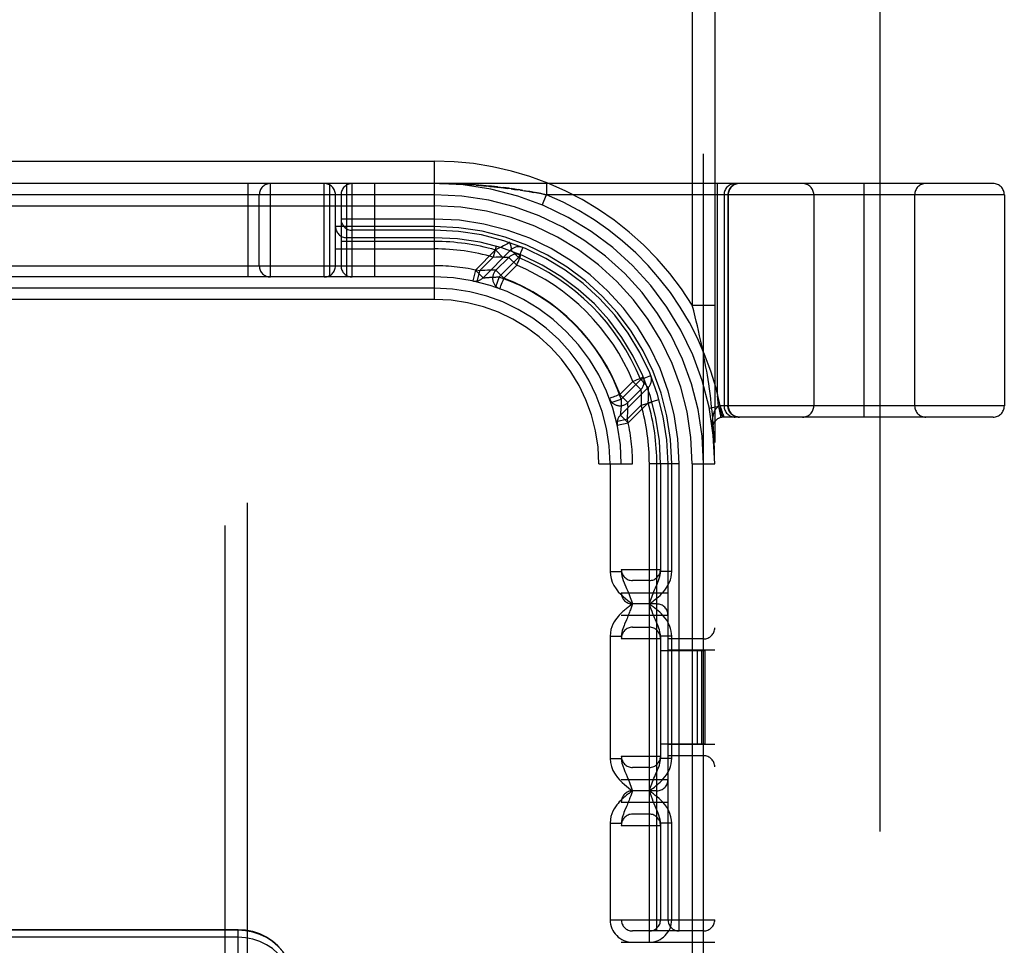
# Model space of a CAD drawing. Header units: inches. Extents: x 0 to 245, y 0 to 158.
# Tile 72 of 159: x 75.63 to 76.95, y 78.18 to 79.42. Entities that reach past the tile are written whole.
import ezdxf

# ---------------------------------------------------------------- set-up
doc = ezdxf.new("R2010")
doc.units = ezdxf.units.IN
doc.header["$LTSCALE"] = 13.466196
doc.header["$MEASUREMENT"] = 0
doc.linetypes.add('HIDDEN', pattern=[0.2, 0.1, -0.1])
doc.layers.add('DEFAULT_2', color=8, linetype='HIDDEN')

msp = doc.modelspace()

# ---------------------------------------------------------------- linework, layer by layer
at = {"layer": 'DEFAULT_2', "color": 8, "linetype": 'HIDDEN'}
for p, q in [((76.7805, 112.0019), (76.7805, 43.4049)), ((75.9045, 74.7062), (75.9045, 80.2668)), ((75.9345, 74.7362), (75.9345, 80.2368)), ((76.5295, 80.2034), (76.5295, 79.0406)), ((76.5445, 75.2034), (76.5445, 80.2034)), ((76.5595, 80.2034), (76.5595, 75.2034)), ((75.1845, 79.2334), (76.1845, 79.2334)), ((76.1845, 79.0484), (76.1845, 79.2334)), ((76.932, 79.2034), (74.437, 79.2034)), ((75.9351, 79.0784), (75.9351, 79.2034)), ((75.9651, 79.0784), (75.9651, 79.2034)), ((76.037, 79.0784), (76.037, 79.2034)), ((76.0445, 79.0784), (76.0445, 79.2034)), ((76.067, 79.0784), (76.067, 79.2034)), ((76.0745, 79.0784), (76.0745, 79.2034)), ((76.1045, 79.0784), (76.1045, 79.2034)), ((76.1939, 79.2034), (76.1845, 79.2034)), ((76.1914, 79.2034), (76.1988, 79.2033)), ((76.2032, 79.2032), (76.1981, 79.2033)), ((76.1984, 79.2033), (76.2058, 79.2031)), ((76.2079, 79.2031), (76.2026, 79.2032)), ((76.2053, 79.2031), (76.2128, 79.2029)), ((76.2125, 79.2029), (76.207, 79.2031)), ((76.2171, 79.2027), (76.2115, 79.203)), ((76.2123, 79.2029), (76.2197, 79.2026)), ((76.2216, 79.2025), (76.2159, 79.2028)), ((76.2192, 79.2026), (76.2265, 79.2022)), ((76.2262, 79.2023), (76.2203, 79.2026)), ((76.2307, 79.2021), (76.2246, 79.2024)), ((76.2262, 79.2022), (76.2334, 79.2018)), ((76.2351, 79.2018), (76.229, 79.2022)), ((76.2395, 79.2015), (76.2332, 79.2019)), ((76.2403, 79.2013), (76.2333, 79.2018)), ((76.2439, 79.2012), (76.2374, 79.2016)), ((76.2403, 79.2013), (76.2473, 79.2007)), ((76.2482, 79.2008), (76.2416, 79.2013)), ((76.2524, 79.2004), (76.2457, 79.201)), ((76.2467, 79.2008), (76.2539, 79.2001)), ((76.2566, 79.2001), (76.2498, 79.2007)), ((76.2528, 79.2002), (76.2603, 79.1995)), ((76.2607, 79.1997), (76.2538, 79.2003)), ((76.2647, 79.1993), (76.2577, 79.2)), ((76.2586, 79.1996), (76.2664, 79.1988)), ((76.2687, 79.1988), (76.2616, 79.1996)), ((76.2641, 79.1991), (76.2721, 79.1982)), ((76.2654, 79.1992), (76.2692, 79.1988)), ((76.2687, 79.1988), (76.2729, 79.1984)), ((76.2693, 79.1985), (76.2774, 79.1975)), ((76.2726, 79.1984), (76.2765, 79.1979)), ((76.2742, 79.1979), (76.2824, 79.1969)), ((76.2802, 79.1975), (76.2764, 79.1979)), ((76.2833, 79.1968), (76.2789, 79.1973)), ((76.2838, 79.197), (76.28, 79.1975)), ((76.2875, 79.1962), (76.2824, 79.1969)), ((76.2875, 79.1965), (76.2835, 79.197)), ((76.291, 79.196), (76.2869, 79.1966)), ((76.2871, 79.1962), (76.2916, 79.1956)), ((76.2944, 79.1955), (76.2902, 79.1961)), ((76.2916, 79.1956), (76.2958, 79.195)), ((76.2978, 79.195), (76.2935, 79.1956)), ((76.3027, 79.194), (76.2954, 79.1951)), ((76.3011, 79.1945), (76.2967, 79.1952)), ((76.2998, 79.1947), (76.3059, 79.1937)), ((76.3345, 79.2034), (76.3345, 79.1884)), ((76.5626, 79.2034), (76.5626, 78.9238)), ((76.7595, 78.8909), (76.7595, 79.2034)), ((76.1845, 79.1884), (75.1845, 79.1884)), ((75.9501, 79.0934), (75.9501, 79.1884)), ((76.052, 79.0934), (76.052, 79.1884)), ((76.0595, 79.1884), (76.0595, 79.0934)), ((76.2999, 79.1944), (76.3074, 79.1932)), ((76.3043, 79.194), (76.3088, 79.1933)), ((76.3125, 79.1924), (76.3061, 79.1934)), ((76.3074, 79.1935), (76.3116, 79.1928)), ((76.3163, 79.1919), (76.3105, 79.193)), ((76.311, 79.1926), (76.3176, 79.1915)), ((76.3144, 79.1923), (76.3197, 79.1913)), ((76.3212, 79.1909), (76.3155, 79.1919)), ((76.3246, 79.1904), (76.3192, 79.1914)), ((76.3267, 79.1899), (76.3207, 79.191)), ((76.3223, 79.1908), (76.3273, 79.1899)), ((76.3319, 79.1889), (76.3265, 79.1899)), ((76.3271, 79.1899), (76.3321, 79.1889)), ((76.3287, 79.1746), (76.3345, 79.1884)), ((76.3292, 79.1894), (76.3345, 79.1884)), ((76.3345, 79.1884), (76.3321, 79.1889)), ((76.947, 79.1884), (76.3345, 79.1884)), ((76.572, 79.1884), (76.572, 78.9059)), ((76.5772, 79.1884), (76.5772, 78.9059)), ((76.5776, 79.1884), (76.5776, 78.9059)), ((76.692, 79.1884), (76.692, 78.9059)), ((76.827, 79.1884), (76.827, 78.9059)), ((76.947, 79.1884), (76.947, 78.9059)), ((75.1845, 79.1734), (76.1845, 79.1734)), ((76.1845, 79.1559), (76.0595, 79.1559)), ((76.1845, 79.1459), (76.052, 79.1459)), ((76.1845, 79.1309), (76.067, 79.1309)), ((76.1845, 79.1409), (76.0745, 79.1409)), ((76.052, 79.1159), (76.1845, 79.1159)), ((76.1845, 79.1259), (76.0595, 79.1259)), ((76.2671, 79.1194), (76.263, 79.105)), ((76.2689, 79.1159), (76.2662, 79.1145)), ((76.2716, 79.1172), (76.2689, 79.1159)), ((76.2744, 79.1187), (76.2716, 79.1172)), ((76.277, 79.12), (76.2744, 79.1187)), ((76.2795, 79.1213), (76.277, 79.12)), ((76.282, 79.1227), (76.2795, 79.1213)), ((76.285, 79.1243), (76.282, 79.1227)), ((76.2856, 79.1232), (76.2855, 79.1234)), ((76.2857, 79.123), (76.2856, 79.1232)), ((76.2858, 79.1227), (76.2857, 79.123)), ((76.286, 79.1224), (76.2858, 79.1227)), ((76.2861, 79.122), (76.286, 79.1224)), ((76.2862, 79.1216), (76.2861, 79.122)), ((76.2864, 79.1212), (76.2862, 79.1216)), ((76.2865, 79.1208), (76.2864, 79.1212)), ((76.2867, 79.1204), (76.2865, 79.1208)), ((76.3025, 79.1178), (76.297, 79.1043)), ((76.2662, 79.1145), (76.2394, 79.0877)), ((76.263, 79.105), (76.2446, 79.0865)), ((76.2868, 79.1146), (76.2492, 79.077)), ((76.2662, 79.1145), (76.2764, 79.1042)), ((76.2839, 79.1046), (76.2666, 79.0873)), ((76.297, 79.1043), (76.2711, 79.0784)), ((76.2839, 79.1046), (76.2945, 79.094)), ((76.297, 79.1043), (76.2868, 79.1146)), ((76.3, 79.108), (76.2987, 79.1085)), ((75.1845, 79.0934), (76.1845, 79.0934)), ((76.2945, 79.094), (76.2771, 79.0767)), ((76.1845, 79.0784), (75.1845, 79.0784)), ((76.2394, 79.0877), (76.236, 79.0731)), ((76.2394, 79.0877), (76.2496, 79.0774)), ((76.2446, 79.0865), (76.2412, 79.0719)), ((76.2492, 79.077), (76.2497, 79.0771)), ((76.2492, 79.077), (76.2492, 79.077)), ((76.2497, 79.0771), (76.2504, 79.0772)), ((76.2504, 79.0772), (76.2513, 79.0773)), ((76.2513, 79.0773), (76.2523, 79.0774)), ((76.2523, 79.0774), (76.253, 79.0775)), ((76.253, 79.0775), (76.2539, 79.0776)), ((76.2539, 79.0776), (76.2549, 79.0777)), ((76.2549, 79.0777), (76.2556, 79.0777)), ((76.2556, 79.0777), (76.2563, 79.0778)), ((76.2563, 79.0778), (76.2571, 79.0779)), ((76.2571, 79.0779), (76.2578, 79.0779)), ((76.2578, 79.0779), (76.2587, 79.078)), ((76.2587, 79.078), (76.2595, 79.078)), ((76.2595, 79.078), (76.2604, 79.0781)), ((76.2604, 79.0781), (76.2612, 79.0781)), ((76.2612, 79.0781), (76.2621, 79.0782)), ((76.2621, 79.0782), (76.2631, 79.0782)), ((76.2631, 79.0782), (76.264, 79.0783)), ((76.264, 79.0783), (76.2649, 79.0783)), ((76.2649, 79.0783), (76.2659, 79.0783)), ((76.2659, 79.0783), (76.2668, 79.0783)), ((76.2711, 79.0784), (76.2663, 79.0647)), ((76.2772, 79.0767), (76.2666, 79.0873)), ((76.2668, 79.0783), (76.2678, 79.0784)), ((76.2678, 79.0784), (76.2687, 79.0784)), ((76.2687, 79.0784), (76.2696, 79.0784)), ((76.1845, 79.0634), (75.1845, 79.0634)), ((76.2713, 79.0629), (76.2716, 79.0628)), ((76.2719, 79.0626), (76.2715, 79.0628)), ((76.1845, 79.0484), (75.1845, 79.0484)), ((76.5295, 79.0406), (76.5595, 79.0406)), ((76.5314, 79.0331), (76.5295, 79.0406)), ((76.5334, 79.025), (76.5314, 79.0331)), ((76.5348, 79.0192), (76.5334, 79.025)), ((76.5363, 79.0131), (76.5348, 79.0192)), ((76.5378, 79.0066), (76.5363, 79.0131)), ((76.5393, 78.9997), (76.5378, 79.0066)), ((76.5409, 78.9924), (76.5393, 78.9997)), ((76.4604, 78.941), (76.4738, 78.9465)), ((76.4327, 78.9211), (76.4501, 78.9385)), ((76.4344, 78.915), (76.4604, 78.941)), ((76.4501, 78.9385), (76.4607, 78.9279)), ((76.4706, 78.9307), (76.4604, 78.941)), ((76.4646, 78.9427), (76.464, 78.944)), ((76.464, 78.944), (76.464, 78.944)), ((76.464, 78.944), (76.464, 78.944)), ((76.4433, 78.9105), (76.4327, 78.9211)), ((76.433, 78.8932), (76.4706, 78.9307)), ((76.4433, 78.9105), (76.4607, 78.9279)), ((76.4707, 78.93), (76.4706, 78.9307)), ((76.4707, 78.9291), (76.4707, 78.93)), ((76.4708, 78.9284), (76.4707, 78.9291)), ((76.4708, 78.9277), (76.4708, 78.9284)), ((76.4708, 78.927), (76.4708, 78.9277)), ((76.4708, 78.9263), (76.4708, 78.927)), ((76.4709, 78.9256), (76.4708, 78.9263)), ((76.4709, 78.925), (76.4709, 78.9256)), ((76.4709, 78.9243), (76.4709, 78.925)), ((76.4709, 78.9236), (76.4709, 78.9243)), ((76.4709, 78.9229), (76.4709, 78.9236)), ((76.4709, 78.9222), (76.4709, 78.9229)), ((76.4709, 78.9215), (76.4709, 78.9222)), ((76.4709, 78.9208), (76.4709, 78.9215)), ((76.4709, 78.9201), (76.4709, 78.9208)), ((76.4709, 78.9193), (76.4709, 78.9201)), ((76.4709, 78.9185), (76.4709, 78.9193)), ((76.4709, 78.9177), (76.4709, 78.9185)), ((76.5626, 78.9238), (76.5631, 78.9195)), ((76.4188, 78.9155), (76.4187, 78.9159)), ((76.4188, 78.9155), (76.4189, 78.9152)), ((76.4207, 78.9103), (76.4344, 78.915)), ((76.4342, 78.9048), (76.4341, 78.9039)), ((76.4343, 78.9066), (76.4342, 78.9057)), ((76.4342, 78.9057), (76.4342, 78.9048)), ((76.4344, 78.9094), (76.4343, 78.9084)), ((76.4343, 78.9084), (76.4343, 78.9075)), ((76.4343, 78.9075), (76.4343, 78.9066)), ((76.4344, 78.915), (76.4344, 78.9141)), ((76.4344, 78.9141), (76.4344, 78.9131)), ((76.4344, 78.9131), (76.4344, 78.9122)), ((76.4344, 78.9122), (76.4344, 78.9113)), ((76.4344, 78.9113), (76.4344, 78.9103)), ((76.4344, 78.9103), (76.4344, 78.9094)), ((76.4426, 78.8885), (76.461, 78.907)), ((76.4437, 78.8833), (76.4705, 78.9101)), ((76.461, 78.907), (76.4755, 78.9111)), ((76.4705, 78.9101), (76.4849, 78.9143)), ((76.4705, 78.9101), (76.4706, 78.911)), ((76.4706, 78.9122), (76.4707, 78.9133)), ((76.4706, 78.911), (76.4706, 78.9122)), ((76.4707, 78.9143), (76.4708, 78.9152)), ((76.4707, 78.9133), (76.4707, 78.9143)), ((76.4708, 78.9169), (76.4709, 78.9177)), ((76.4708, 78.9161), (76.4708, 78.9169)), ((76.4708, 78.9152), (76.4708, 78.9161)), ((76.552, 78.9029), (76.5667, 78.9059)), ((76.5647, 78.9055), (76.5648, 78.905)), ((76.5681, 78.8905), (76.5648, 78.905)), ((76.947, 78.9059), (76.5667, 78.9059)), ((76.5667, 78.9059), (76.5669, 78.9053)), ((76.5671, 78.9059), (76.5669, 78.9059)), ((76.5672, 78.9046), (76.5669, 78.9053)), ((76.4331, 78.8939), (76.433, 78.8932)), ((76.433, 78.8932), (76.433, 78.8932)), ((76.4332, 78.8947), (76.4331, 78.8939)), ((76.4333, 78.8955), (76.4332, 78.8947)), ((76.4334, 78.8965), (76.4333, 78.8955)), ((76.4335, 78.8973), (76.4334, 78.8965)), ((76.4336, 78.8982), (76.4335, 78.8973)), ((76.4437, 78.8833), (76.4335, 78.8936)), ((76.4337, 78.8992), (76.4336, 78.8982)), ((76.4338, 78.8999), (76.4337, 78.8992)), ((76.4339, 78.9006), (76.4338, 78.8999)), ((76.434, 78.9022), (76.4339, 78.9014)), ((76.4339, 78.9014), (76.4339, 78.9006)), ((76.4341, 78.9039), (76.434, 78.903)), ((76.434, 78.903), (76.434, 78.9022)), ((76.5568, 78.8913), (76.557, 78.8921)), ((76.5672, 78.9031), (76.5671, 78.9035)), ((76.5675, 78.904), (76.5672, 78.9046)), ((76.5673, 78.9011), (76.5673, 78.9015)), ((76.5677, 78.9033), (76.5674, 78.904)), ((76.5676, 78.8993), (76.5675, 78.8996)), ((76.5679, 78.9027), (76.5677, 78.9034)), ((76.5677, 78.8982), (76.5677, 78.8985)), ((76.5682, 78.9021), (76.5679, 78.9027)), ((76.5684, 78.9015), (76.5682, 78.9021)), ((76.5686, 78.9008), (76.5684, 78.9015)), ((76.5688, 78.9002), (76.5686, 78.9009)), ((76.569, 78.8997), (76.5688, 78.9003)), ((76.5692, 78.8991), (76.569, 78.8997)), ((76.5694, 78.8985), (76.5692, 78.8991)), ((76.5696, 78.8979), (76.5694, 78.8985)), ((76.5697, 78.8974), (76.5696, 78.898)), ((76.5699, 78.8969), (76.5697, 78.8974)), ((76.5701, 78.8964), (76.5699, 78.8969)), ((76.5702, 78.8959), (76.5701, 78.8964)), ((76.5704, 78.8954), (76.5702, 78.8959)), ((76.5705, 78.895), (76.5703, 78.8954)), ((76.5705, 78.895), (76.5707, 78.8943)), ((76.5706, 78.8945), (76.5708, 78.8939)), ((76.5708, 78.8939), (76.5709, 78.8934)), ((76.5709, 78.8934), (76.5711, 78.8929)), ((76.5711, 78.8929), (76.5712, 78.8924)), ((76.5712, 78.8924), (76.5713, 78.8919)), ((76.5713, 78.8919), (76.5714, 78.8914)), ((76.428, 78.8851), (76.4426, 78.8885)), ((76.4291, 78.8799), (76.4437, 78.8833)), ((76.5563, 78.8864), (76.5564, 78.8875)), ((76.5715, 78.8914), (76.5716, 78.8909)), ((76.932, 78.8909), (76.5716, 78.8909)), ((76.5567, 78.8741), (76.5567, 78.8741)), ((76.4045, 78.8284), (76.4495, 78.8284)), ((76.4045, 76.5784), (76.4045, 78.8284)), ((76.4195, 78.8284), (76.4195, 78.6842)), ((76.4345, 76.5784), (76.4345, 78.8284)), ((76.4495, 76.5784), (76.4495, 78.8284)), ((76.512, 78.8284), (76.472, 78.8284)), ((76.472, 78.1884), (76.472, 78.8284)), ((76.482, 78.2034), (76.482, 78.8284)), ((76.487, 78.8284), (76.487, 78.6842)), ((76.497, 78.2184), (76.497, 78.8284)), ((76.502, 78.6842), (76.502, 78.8284)), ((76.512, 78.2034), (76.512, 78.8284)), ((76.5295, 78.8284), (76.5595, 78.8284)), ((76.5295, 78.8284), (76.5295, 76.5784)), ((76.4195, 78.6842), (76.4345, 78.6842)), ((76.4345, 78.6872), (76.487, 78.6872)), ((76.502, 78.6842), (76.487, 78.6842)), ((76.472, 78.6722), (76.4495, 78.6722)), ((76.4345, 78.6559), (76.497, 78.6559)), ((76.472, 78.6409), (76.4728, 78.6433)), ((76.4467, 78.6389), (76.4448, 78.6374)), ((76.4495, 78.6409), (76.4467, 78.6389)), ((76.4495, 78.6409), (76.4476, 78.6357)), ((76.482, 78.6409), (76.4495, 78.6409)), ((76.4345, 78.6259), (76.497, 78.6259)), ((76.4414, 78.6198), (76.4389, 78.614)), ((76.4495, 78.6097), (76.472, 78.6097)), ((76.4195, 78.5976), (76.4345, 78.5976)), ((76.4195, 78.5976), (76.4195, 78.4342)), ((76.4345, 78.5947), (76.487, 78.5947)), ((76.502, 78.5976), (76.487, 78.5976)), ((76.487, 78.5976), (76.487, 78.4342)), ((76.5445, 78.5941), (76.497, 78.5941)), ((76.502, 78.4342), (76.502, 78.5976)), ((76.487, 78.5784), (76.5465, 78.5784)), ((76.5595, 78.5791), (76.497, 78.5791)), ((76.5365, 78.4534), (76.5365, 78.5784)), ((76.5422, 78.4534), (76.5422, 78.5784)), ((76.5465, 78.4534), (76.5465, 78.5784)), ((76.5465, 78.4534), (76.487, 78.4534)), ((76.5595, 78.4528), (76.497, 78.4528)), ((76.4195, 78.4342), (76.4345, 78.4342)), ((76.4345, 78.4372), (76.487, 78.4372)), ((76.502, 78.4342), (76.487, 78.4342)), ((76.5445, 78.4378), (76.497, 78.4378)), ((76.472, 78.4222), (76.4495, 78.4222)), ((76.4345, 78.4059), (76.497, 78.4059)), ((76.4495, 78.3909), (76.4467, 78.3889)), ((76.4495, 78.3909), (76.4481, 78.387)), ((76.482, 78.3909), (76.4495, 78.3909)), ((76.4467, 78.3889), (76.4448, 78.3874)), ((76.4481, 78.387), (76.4471, 78.3843)), ((76.4345, 78.3759), (76.497, 78.3759)), ((76.4414, 78.3698), (76.4389, 78.3639)), ((76.472, 78.3597), (76.4495, 78.3597)), ((76.4195, 78.3476), (76.4345, 78.3476)), ((76.4195, 78.3476), (76.4195, 78.2184)), ((76.4345, 78.3447), (76.487, 78.3447)), ((76.502, 78.3476), (76.487, 78.3476)), ((76.487, 78.3476), (76.487, 78.2184)), ((76.502, 78.2184), (76.502, 78.3476)), ((76.4195, 78.2184), (76.5595, 78.2184)), ((75.922, 78.2051), (75.447, 78.2051)), ((75.922, 78.2044), (75.447, 78.2044)), ((75.922, 78.1949), (75.447, 78.1949)), ((75.922, 78.1591), (75.922, 78.2051)), ((76.5445, 78.2034), (76.4495, 78.2034)), ((76.4345, 78.1884), (76.5595, 78.1884))]:
    msp.add_line(p, q, dxfattribs=at)
for points in [[(76.5918, 79.2034), (76.5914, 79.2034), (76.591, 79.2034), (76.5906, 79.2034), (76.5903, 79.2033), (76.5899, 79.2033), (76.5895, 79.2032), (76.5891, 79.2032), (76.5887, 79.2031), (76.5884, 79.203), (76.588, 79.2029), (76.5876, 79.2028), (76.5873, 79.2027), (76.5869, 79.2026), (76.5866, 79.2024), (76.5862, 79.2023), (76.5858, 79.2021), (76.5855, 79.202), (76.5852, 79.2018), (76.5848, 79.2016), (76.5845, 79.2014), (76.5842, 79.2012), (76.5838, 79.201), (76.5835, 79.2008), (76.5832, 79.2006), (76.5829, 79.2003), (76.5826, 79.2001), (76.5823, 79.1998), (76.582, 79.1996), (76.5817, 79.1993), (76.5815, 79.199), (76.5812, 79.1988), (76.5809, 79.1985), (76.5807, 79.1982), (76.5804, 79.1979), (76.5802, 79.1976), (76.58, 79.1972), (76.5798, 79.1969), (76.5795, 79.1966), (76.5793, 79.1963), (76.5792, 79.1959), (76.579, 79.1956), (76.5788, 79.1952), (76.5786, 79.1949), (76.5785, 79.1945), (76.5783, 79.1942), (76.5782, 79.1938), (76.578, 79.1934), (76.5779, 79.1931), (76.5778, 79.1927), (76.5777, 79.1923), (76.5776, 79.1919), (76.5775, 79.1915), (76.5774, 79.1912), (76.5774, 79.1908), (76.5773, 79.1904), (76.5773, 79.19), (76.5772, 79.1896), (76.5772, 79.1892), (76.5772, 79.1888), (76.5772, 79.1884)], [(76.2855, 79.1234), (76.2855, 79.1235), (76.2855, 79.1236), (76.2854, 79.1237), (76.2854, 79.1238), (76.2854, 79.1239), (76.2853, 79.124), (76.2853, 79.124), (76.2853, 79.1241), (76.2852, 79.1241), (76.2852, 79.1242), (76.2852, 79.1242), (76.2851, 79.1242), (76.2851, 79.1243), (76.285, 79.1243)], [(76.2868, 79.1146), (76.2869, 79.1147), (76.2869, 79.1148), (76.287, 79.1149), (76.2871, 79.115), (76.2871, 79.115), (76.2872, 79.1151), (76.2872, 79.1153), (76.2873, 79.1154), (76.2873, 79.1155), (76.2874, 79.1156), (76.2874, 79.1157), (76.2874, 79.1158), (76.2874, 79.116), (76.2875, 79.1161), (76.2875, 79.1162), (76.2875, 79.1163), (76.2875, 79.1165), (76.2875, 79.1166), (76.2875, 79.1168), (76.2875, 79.1169), (76.2875, 79.1171), (76.2875, 79.1172), (76.2874, 79.1174), (76.2874, 79.1175), (76.2874, 79.1177), (76.2874, 79.1179), (76.2873, 79.118), (76.2873, 79.1182), (76.2873, 79.1184), (76.2872, 79.1186), (76.2872, 79.1187), (76.2871, 79.1189), (76.2871, 79.1191), (76.287, 79.1193), (76.287, 79.1195), (76.2869, 79.1197), (76.2868, 79.1199), (76.2868, 79.1201), (76.2867, 79.1203), (76.2867, 79.1204)], [(76.263, 79.105), (76.2669, 79.1052), (76.2704, 79.1052), (76.2736, 79.1052), (76.2764, 79.1051), (76.2787, 79.105), (76.2806, 79.1049), (76.282, 79.1048)], [(76.282, 79.1048), (76.2837, 79.1047), (76.2839, 79.1046)], [(76.2945, 79.094), (76.2956, 79.0967), (76.2967, 79.0993), (76.2977, 79.1017), (76.2986, 79.1038), (76.2993, 79.1055), (76.2998, 79.1068), (76.3002, 79.1076), (76.3002, 79.1079)], [(76.2963, 79.1089), (76.2964, 79.1089), (76.2968, 79.1089), (76.2971, 79.1088), (76.2975, 79.1087), (76.2978, 79.1087), (76.2981, 79.1086), (76.2984, 79.1085), (76.2987, 79.1084), (76.299, 79.1083), (76.2993, 79.1083), (76.2995, 79.1082), (76.2997, 79.1081), (76.2999, 79.108), (76.3, 79.108)], [(76.3, 79.108), (76.3, 79.108), (76.3, 79.108)], [(76.2666, 79.0873), (76.2663, 79.0873), (76.2656, 79.0873), (76.2644, 79.0874), (76.2628, 79.0874), (76.2607, 79.0874), (76.2582, 79.0874), (76.2553, 79.0873), (76.252, 79.0872), (76.2484, 79.0869), (76.2446, 79.0865)], [(76.2696, 79.0784), (76.2706, 79.0784), (76.2711, 79.0784)], [(76.2751, 79.0711), (76.2762, 79.0738), (76.2772, 79.0767)], [(76.2719, 79.0626), (76.2719, 79.0629), (76.2723, 79.0636), (76.2727, 79.0647), (76.2733, 79.0664), (76.2751, 79.0711)], [(76.5549, 78.9088), (76.5541, 78.9156), (76.5532, 78.9223), (76.5523, 78.9289), (76.5514, 78.9352), (76.5505, 78.9412), (76.5496, 78.947), (76.5487, 78.9524), (76.5478, 78.9576), (76.5469, 78.9625), (76.546, 78.9673), (76.5451, 78.9719), (76.5443, 78.9763), (76.5434, 78.9805), (76.5426, 78.9846), (76.5409, 78.9924)], [(76.4639, 78.9442), (76.4637, 78.9441), (76.4629, 78.9438), (76.4616, 78.9432), (76.4554, 78.9407)], [(76.4554, 78.9407), (76.4528, 78.9396), (76.4501, 78.9385)], [(76.464, 78.9439), (76.4641, 78.9439), (76.4641, 78.9437), (76.4642, 78.9435), (76.4643, 78.9432), (76.4644, 78.943), (76.4644, 78.9428), (76.4645, 78.9425), (76.4646, 78.9423), (76.4647, 78.942), (76.4647, 78.9417), (76.4648, 78.9415), (76.4648, 78.9412), (76.4649, 78.9409), (76.4649, 78.9406), (76.465, 78.9403), (76.465, 78.9402)], [(76.4327, 78.9211), (76.4309, 78.9205), (76.429, 78.9197), (76.4272, 78.919), (76.4253, 78.9184), (76.4236, 78.9177), (76.4219, 78.9171), (76.4206, 78.9166), (76.4195, 78.9162), (76.4189, 78.916), (76.4187, 78.9159)], [(76.4607, 78.9279), (76.4607, 78.9277), (76.4608, 78.927), (76.4608, 78.926), (76.4609, 78.9246), (76.4611, 78.9227), (76.4612, 78.9203), (76.4612, 78.9176), (76.4612, 78.9144), (76.4612, 78.9108), (76.461, 78.907)], [(76.5647, 78.9055), (76.5642, 78.9103), (76.5637, 78.915), (76.5631, 78.9195)], [(76.4426, 78.8885), (76.4429, 78.8924), (76.4432, 78.896), (76.4434, 78.8993), (76.4434, 78.9022), (76.4435, 78.9047), (76.4434, 78.9068), (76.4434, 78.9084), (76.4434, 78.9096), (76.4433, 78.9103), (76.4433, 78.9105)], [(76.5595, 78.8284), (76.5594, 78.8355), (76.5593, 78.8424), (76.5592, 78.8492), (76.5589, 78.8559), (76.5586, 78.8624), (76.5583, 78.869), (76.5579, 78.8755), (76.5574, 78.8821), (76.5569, 78.8886), (76.5563, 78.8952), (76.5556, 78.902), (76.5549, 78.9088)], [(76.5648, 78.905), (76.5646, 78.9049), (76.5644, 78.9048), (76.5642, 78.9047), (76.564, 78.9046), (76.5638, 78.9045), (76.5635, 78.9044), (76.5633, 78.9042), (76.5631, 78.9041), (76.5629, 78.9039), (76.5627, 78.9038), (76.5625, 78.9036), (76.5623, 78.9034), (76.5621, 78.9032), (76.5619, 78.903), (76.5617, 78.9028), (76.5615, 78.9026), (76.5613, 78.9023), (76.5611, 78.9021), (76.5608, 78.9018), (76.5606, 78.9015), (76.5604, 78.9012), (76.5602, 78.9009), (76.56, 78.9005), (76.5598, 78.9002), (76.5596, 78.8998), (76.5593, 78.8994), (76.5591, 78.8989), (76.5589, 78.8985), (76.5587, 78.898), (76.5585, 78.8974), (76.5583, 78.8969), (76.5581, 78.8963), (76.5579, 78.8957), (76.5577, 78.8951), (76.5575, 78.8944), (76.5573, 78.8937), (76.5572, 78.8929), (76.557, 78.8921), (76.5568, 78.8913), (76.5567, 78.8904), (76.5566, 78.8895), (76.5565, 78.8885), (76.5564, 78.8875), (76.5563, 78.8864), (76.5562, 78.8853), (76.5562, 78.8842), (76.5562, 78.883), (76.5562, 78.8818), (76.5562, 78.8806), (76.5562, 78.8793), (76.5563, 78.878), (76.5564, 78.8767), (76.5565, 78.8754), (76.5567, 78.8741)], [(76.5647, 78.9055), (76.5649, 78.9056), (76.5651, 78.9057), (76.5653, 78.9057), (76.5655, 78.9057), (76.5657, 78.9058), (76.5659, 78.9058), (76.5661, 78.9059), (76.5663, 78.9059), (76.5665, 78.9059), (76.5667, 78.9059), (76.5669, 78.9059)], [(76.5671, 78.9035), (76.5671, 78.9039), (76.5671, 78.9043), (76.5671, 78.9047), (76.5671, 78.9051), (76.5671, 78.9055), (76.5671, 78.9059)], [(76.5918, 78.8909), (76.5914, 78.8909), (76.591, 78.8909), (76.5906, 78.891), (76.5903, 78.891), (76.5899, 78.8911), (76.5895, 78.8911), (76.5891, 78.8912), (76.5887, 78.8913), (76.5884, 78.8913), (76.588, 78.8914), (76.5876, 78.8915), (76.5873, 78.8917), (76.5869, 78.8918), (76.5866, 78.8919), (76.5862, 78.8921), (76.5858, 78.8922), (76.5855, 78.8924), (76.5852, 78.8926), (76.5848, 78.8927), (76.5845, 78.8929), (76.5842, 78.8931), (76.5838, 78.8933), (76.5835, 78.8936), (76.5832, 78.8938), (76.5829, 78.894), (76.5826, 78.8943), (76.5823, 78.8945), (76.582, 78.8948), (76.5817, 78.895), (76.5815, 78.8953), (76.5812, 78.8956), (76.5809, 78.8959), (76.5807, 78.8962), (76.5804, 78.8965), (76.5802, 78.8968), (76.58, 78.8971), (76.5798, 78.8974), (76.5795, 78.8978), (76.5793, 78.8981), (76.5792, 78.8984), (76.579, 78.8988), (76.5788, 78.8991), (76.5786, 78.8995), (76.5785, 78.8998), (76.5783, 78.9002), (76.5782, 78.9005), (76.578, 78.9009), (76.5779, 78.9013), (76.5778, 78.9017), (76.5777, 78.902), (76.5776, 78.9024), (76.5775, 78.9028), (76.5774, 78.9032), (76.5774, 78.9036), (76.5773, 78.904), (76.5773, 78.9044), (76.5772, 78.9047), (76.5772, 78.9051), (76.5772, 78.9055), (76.5772, 78.9059)], [(76.5673, 78.9015), (76.5673, 78.9019), (76.5672, 78.9023), (76.5672, 78.9027), (76.5672, 78.9031)], [(76.5675, 78.8996), (76.5675, 78.9), (76.5674, 78.9004), (76.5674, 78.9008), (76.5673, 78.9011)], [(76.5677, 78.8985), (76.5676, 78.8989), (76.5676, 78.8993)], [(76.5716, 78.8909), (76.5714, 78.8909), (76.5713, 78.8909), (76.5712, 78.891), (76.5711, 78.891), (76.571, 78.8911), (76.5708, 78.8911), (76.5707, 78.8912), (76.5706, 78.8913), (76.5705, 78.8914), (76.5704, 78.8915), (76.5702, 78.8916), (76.5701, 78.8917), (76.57, 78.8918), (76.5699, 78.892), (76.5698, 78.8921), (76.5697, 78.8923), (76.5696, 78.8925), (76.5695, 78.8927), (76.5694, 78.8929), (76.5693, 78.8931), (76.5692, 78.8933), (76.5691, 78.8935), (76.569, 78.8937), (76.5689, 78.894), (76.5688, 78.8942), (76.5687, 78.8945), (76.5686, 78.8948), (76.5685, 78.895), (76.5684, 78.8953), (76.5683, 78.8956), (76.5682, 78.8959), (76.5682, 78.8962), (76.5681, 78.8965), (76.568, 78.8968), (76.5679, 78.8972), (76.5679, 78.8975), (76.5678, 78.8978), (76.5677, 78.8982)], [(76.4195, 78.6842), (76.4198, 78.6795), (76.4208, 78.6748), (76.4224, 78.67), (76.4247, 78.6654), (76.4274, 78.6611), (76.4305, 78.6572), (76.4337, 78.6538), (76.437, 78.6507), (76.4402, 78.648), (76.4434, 78.6455), (76.4465, 78.6431), (76.4495, 78.6409)], [(76.4345, 78.6842), (76.4346, 78.6816), (76.4351, 78.6787), (76.4359, 78.6756), (76.4371, 78.6724), (76.4384, 78.669)], [(76.4769, 78.6446), (76.4786, 78.6459), (76.4804, 78.6473), (76.4823, 78.6489), (76.4843, 78.6505), (76.4863, 78.6524), (76.4884, 78.6544), (76.4905, 78.6567), (76.4926, 78.6593), (76.4947, 78.6622), (76.4968, 78.6655), (76.4986, 78.6691), (76.5001, 78.673), (76.5012, 78.6769), (76.5018, 78.6806), (76.502, 78.6842)], [(76.4802, 78.6624), (76.4823, 78.6674), (76.4834, 78.6699), (76.4844, 78.6725), (76.4853, 78.675), (76.486, 78.6776), (76.4866, 78.68), (76.4869, 78.6822), (76.487, 78.6842)], [(76.4384, 78.669), (76.4416, 78.6617), (76.4432, 78.6578), (76.4448, 78.6536), (76.4464, 78.6494), (76.448, 78.6452), (76.4495, 78.6409)], [(76.4728, 78.6433), (76.4745, 78.6479), (76.4753, 78.6502), (76.4762, 78.6526), (76.4771, 78.6551), (76.4781, 78.6575), (76.4791, 78.66), (76.4802, 78.6624)], [(76.472, 78.6409), (76.4736, 78.6421), (76.4769, 78.6446)], [(76.4448, 78.6374), (76.4438, 78.6367), (76.4427, 78.6358), (76.4416, 78.635), (76.4404, 78.634), (76.4391, 78.633), (76.4378, 78.6319), (76.4364, 78.6306), (76.435, 78.6293), (76.4334, 78.6278), (76.4318, 78.6261), (76.4301, 78.6242), (76.4284, 78.6221), (76.4266, 78.6196), (76.4249, 78.6169), (76.4233, 78.6138), (76.4218, 78.6104), (76.4206, 78.6066), (76.4199, 78.6023), (76.4195, 78.5976)], [(76.4476, 78.6357), (76.4466, 78.6329), (76.4461, 78.6315), (76.4455, 78.63), (76.4449, 78.6284), (76.4443, 78.6268), (76.4436, 78.6251), (76.4429, 78.6234), (76.4422, 78.6216), (76.4414, 78.6198)], [(76.4825, 78.6141), (76.4801, 78.6195), (76.479, 78.6223), (76.4778, 78.625), (76.4767, 78.6279), (76.4756, 78.6308), (76.4745, 78.6339), (76.4732, 78.6373), (76.472, 78.6409)], [(76.502, 78.5976), (76.5018, 78.601), (76.5013, 78.6045), (76.5003, 78.6082), (76.499, 78.6119), (76.4973, 78.6155), (76.4952, 78.619), (76.493, 78.6221), (76.4906, 78.625), (76.4883, 78.6275), (76.4859, 78.6298), (76.4837, 78.6318), (76.4815, 78.6337), (76.4793, 78.6354), (76.477, 78.6372), (76.4745, 78.639), (76.472, 78.6409)], [(76.4389, 78.614), (76.4381, 78.6119), (76.4372, 78.6098), (76.4364, 78.6075), (76.4356, 78.6052), (76.435, 78.6028), (76.4346, 78.6003), (76.4345, 78.5976)], [(76.487, 78.5976), (76.4869, 78.5995), (76.4866, 78.6016), (76.4862, 78.6038), (76.4855, 78.6062), (76.4846, 78.6087), (76.4836, 78.6114), (76.4825, 78.6141)], [(76.4195, 78.4342), (76.4199, 78.4287), (76.4212, 78.4234), (76.4233, 78.418), (76.4261, 78.4131), (76.4292, 78.4088), (76.4324, 78.4051), (76.4356, 78.4019), (76.4387, 78.3992), (76.4416, 78.3969), (76.4443, 78.3947), (76.447, 78.3927), (76.4495, 78.3909)], [(76.4345, 78.4342), (76.4347, 78.4311), (76.4353, 78.4278), (76.4364, 78.4243), (76.4378, 78.4206), (76.4393, 78.4169), (76.441, 78.4132), (76.4425, 78.4094), (76.4441, 78.4056), (76.4455, 78.4018)], [(76.472, 78.3909), (76.4736, 78.3921), (76.4753, 78.3934), (76.477, 78.3946), (76.4787, 78.3959), (76.4805, 78.3974), (76.4824, 78.3989), (76.4843, 78.4006), (76.4864, 78.4025), (76.4885, 78.4045), (76.4906, 78.4068), (76.4928, 78.4095), (76.4949, 78.4124), (76.497, 78.4158), (76.4988, 78.4195), (76.5002, 78.4233), (76.5012, 78.4272), (76.5018, 78.4308), (76.502, 78.4342)], [(76.4802, 78.4126), (76.4824, 78.4176), (76.4835, 78.4201), (76.4845, 78.4227), (76.4854, 78.4253), (76.4861, 78.4278), (76.4866, 78.4301), (76.4869, 78.4323), (76.487, 78.4342)], [(76.472, 78.3909), (76.4736, 78.3956), (76.4745, 78.3979), (76.4753, 78.4003), (76.4762, 78.4027), (76.4772, 78.4051), (76.4781, 78.4076), (76.4792, 78.4101), (76.4802, 78.4126)], [(76.4455, 78.4018), (76.4482, 78.3945), (76.4495, 78.3909)], [(76.4824, 78.3643), (76.4797, 78.3704), (76.4785, 78.3734), (76.4772, 78.3765), (76.476, 78.3797), (76.4747, 78.3832), (76.4734, 78.3869), (76.472, 78.3909)], [(76.502, 78.3476), (76.5017, 78.3518), (76.5009, 78.3561), (76.4995, 78.3605), (76.4977, 78.3648), (76.4953, 78.3688), (76.4928, 78.3724), (76.4901, 78.3755), (76.4875, 78.3783), (76.485, 78.3807), (76.4825, 78.3828), (76.48, 78.3848), (76.4775, 78.3868), (76.4748, 78.3888), (76.472, 78.3909)], [(76.4448, 78.3874), (76.4437, 78.3867), (76.4427, 78.3858), (76.4415, 78.3849), (76.4404, 78.384), (76.4391, 78.383), (76.4378, 78.3818), (76.4364, 78.3806), (76.4349, 78.3792), (76.4334, 78.3777), (76.4317, 78.376), (76.4301, 78.3741), (76.4283, 78.372), (76.4266, 78.3696), (76.4249, 78.3668), (76.4233, 78.3638), (76.4218, 78.3603), (76.4206, 78.3565), (76.4198, 78.3523), (76.4195, 78.3476)], [(76.4471, 78.3843), (76.4461, 78.3815), (76.4455, 78.38), (76.4449, 78.3784), (76.4443, 78.3768), (76.4436, 78.3751), (76.4429, 78.3734), (76.4422, 78.3716), (76.4414, 78.3698)], [(76.4389, 78.3639), (76.438, 78.3619), (76.4372, 78.3597), (76.4364, 78.3575), (76.4356, 78.3552), (76.435, 78.3528), (76.4346, 78.3503), (76.4345, 78.3476)], [(76.487, 78.3476), (76.4868, 78.35), (76.4864, 78.3525), (76.4858, 78.3553), (76.4848, 78.3582), (76.4837, 78.3612), (76.4824, 78.3643)], [(75.997, 78.1311), (75.9963, 78.1408), (75.9944, 78.1502), (75.9913, 78.1593), (75.987, 78.168), (75.9815, 78.1761), (75.9751, 78.1833), (75.9677, 78.1897), (75.9596, 78.1951), (75.9507, 78.1994), (75.9414, 78.2026), (75.9318, 78.2044), (75.922, 78.2051)], [(75.9963, 78.1407), (75.9944, 78.1501), (75.9913, 78.1592), (75.9869, 78.1678), (75.9815, 78.1757), (75.975, 78.1829), (75.9676, 78.1892), (75.9595, 78.1946), (75.9507, 78.1988), (75.9414, 78.2019), (75.9318, 78.2037), (75.922, 78.2044)], [(75.997, 78.1216), (75.9963, 78.1312), (75.9944, 78.1406), (75.9913, 78.1497), (75.9869, 78.1582), (75.9815, 78.1662), (75.975, 78.1734), (75.9676, 78.1797), (75.9595, 78.185), (75.9507, 78.1893), (75.9414, 78.1924), (75.9318, 78.1942), (75.922, 78.1949)]]:
    msp.add_lwpolyline(points, dxfattribs=at)
for centre, radius, start, end in [((76.1845, 78.8284), 0.405, 31.5863, 90), ((75.9651, 79.1884), 0.015, 90, 180), ((76.037, 79.1884), 0.015, 0, 90), ((76.0745, 79.1884), 0.015, 90, 180), ((76.1845, 78.8284), 0.375, 0, 90), ((76.587, 79.1884), 0.015, 90, 180), ((76.5926, 79.1884), 0.015, 90, 180), ((76.677, 79.1884), 0.015, 0, 90), ((76.842, 79.1884), 0.015, 90, 180), ((76.932, 79.1884), 0.015, 0, 90), ((76.1845, 78.8284), 0.36, 0, 90), ((76.1845, 78.8284), 0.39, 11.462, 67.3801), ((76.1845, 78.8284), 0.345, 0, 90), ((76.0745, 79.1559), 0.015, 180, 270), ((76.1845, 78.8284), 0.3275, 0, 90), ((76.067, 79.1459), 0.015, 180, 270), ((76.1845, 78.8284), 0.3175, 0, 90), ((76.1845, 78.8284), 0.3125, 0, 90), ((76.1845, 78.8284), 0.3025, 0, 90), ((76.1845, 78.8284), 0.2975, 74.0593, 90), ((76.1845, 78.8284), 0.2875, 74.141, 90), ((76.297, 79.1043), 0.0145, 67.8042, 135), ((76.2945, 79.094), 0.015, 67.4954, 135), ((76.1845, 78.8284), 0.298, 22.1958, 67.8042), ((75.9651, 79.0934), 0.015, 180, 270), ((76.037, 79.0934), 0.015, 270, 360), ((76.0745, 79.0934), 0.015, 180, 270), ((76.1845, 78.8284), 0.265, 76.8907, 90), ((76.1845, 78.8284), 0.2875, 22.5027, 67.4963), ((76.1845, 78.8284), 0.25, 0, 90), ((76.2389, 79.0873), 0.0145, 258.1145, 315), ((76.2772, 79.0767), 0.015, 135, 249.5253), ((76.1845, 78.8284), 0.2645, 19.1082, 70.8918), ((76.1845, 78.8284), 0.265, 20.4758, 69.5269), ((76.1845, 78.8284), 0.235, 0, 90), ((76.1845, 78.8284), 0.22, 0, 90), ((76.4501, 78.9385), 0.015, 315, 22.5046), ((76.4604, 78.941), 0.0145, 315, 22.1958), ((76.4327, 78.9211), 0.015, 200.4747, 315), ((76.1845, 78.8284), 0.2875, 0, 15.8579), ((76.1845, 78.8284), 0.2975, 0, 15.9407), ((76.587, 78.9059), 0.015, 180, 270), ((76.5926, 78.9059), 0.015, 180, 270), ((76.677, 78.9059), 0.015, 270, 360), ((76.842, 78.9059), 0.015, 180, 270), ((76.932, 78.9059), 0.015, 270, 360), ((76.4433, 78.8829), 0.0145, 135, 191.8855), ((76.1845, 78.8284), 0.265, 0, 13.1116), ((76.5716, 78.8759), 0.015, 90, 186.9957), ((76.4495, 78.6872), 0.015, 180, 270), ((76.472, 78.6872), 0.015, 270, 360), ((76.4495, 78.6559), 0.015, 180, 270), ((76.482, 78.6259), 0.015, 0, 90), ((76.4495, 78.5947), 0.015, 90, 180), ((76.472, 78.5947), 0.015, 0, 90), ((76.5445, 78.6091), 0.015, 270, 360), ((76.4495, 78.4372), 0.015, 180, 270), ((76.472, 78.4372), 0.015, 270, 360), ((76.5445, 78.4228), 0.015, 0, 90), ((76.482, 78.4059), 0.015, 270, 360), ((76.4495, 78.3759), 0.015, 90, 180), ((76.4495, 78.3447), 0.015, 90, 180), ((76.472, 78.3447), 0.015, 0, 90), ((76.4495, 78.2184), 0.03, 180, 270), ((76.4495, 78.2184), 0.015, 180, 270), ((76.472, 78.2184), 0.03, 270, 360), ((76.472, 78.2184), 0.015, 270, 360), ((76.512, 78.2184), 0.015, 180, 270), ((76.5445, 78.2184), 0.015, 270, 360)]:
    msp.add_arc(centre, radius, start, end, dxfattribs=at)

doc.saveas('drawing.dxf')
